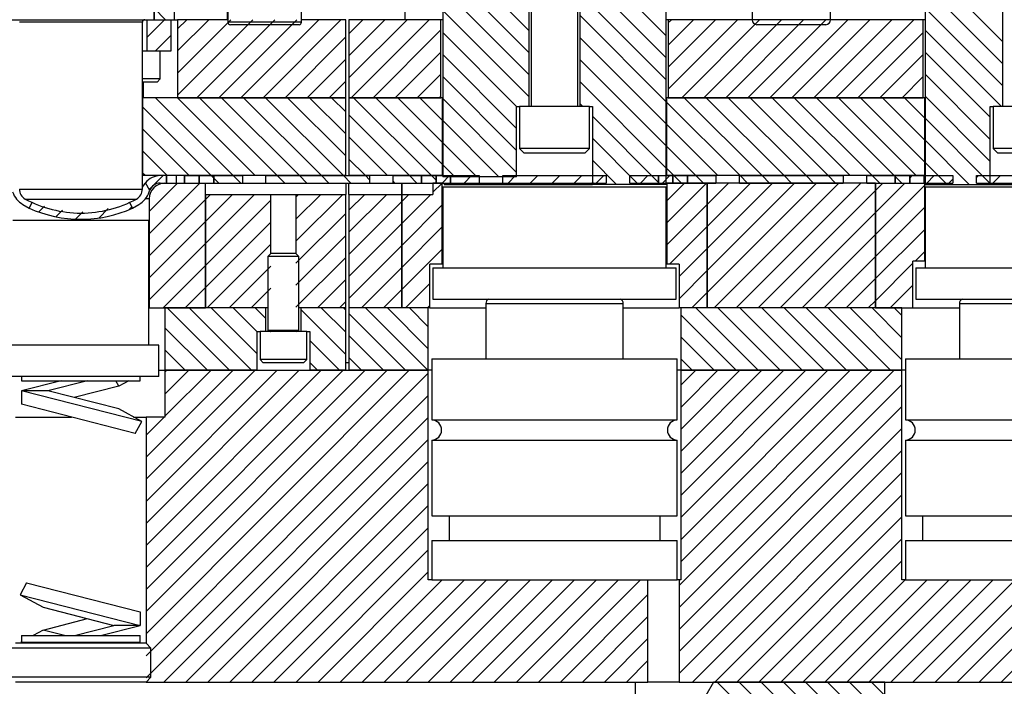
# Model space of a CAD drawing. Header units: inches. Extents: x 220 to 877, y 4 to 174.
# Tile 7 of 256: x 239.61 to 247.51, y 12.88 to 18.22. Entities that reach past the tile are written whole.
import ezdxf

# ---------------------------------------------------------------- set-up
doc = ezdxf.new("R2010")
doc.units = ezdxf.units.IN
doc.header["$LTSCALE"] = 0.5
doc.header["$MEASUREMENT"] = 0
doc.layers.add('SID-M-F', color=202, linetype='Continuous')
doc.layers.add('SID-M-S', color=105, linetype='Continuous')

msp = doc.modelspace()

# ---------------------------------------------------------------- hatches: boundary and pattern name
at = {"layer": 'SID-M-F'}
h = msp.add_hatch(dxfattribs=at)
h.set_pattern_fill('ANSI31', color=256, style=0)
h.set_pattern_definition([(45, (298.93507, 26.7138), (-0.08838835, 0.08838835), [])])
h.paths.add_polyline_path([(240.86715, 16.97482), (240.78715, 16.97482), (240.78715, 16.91482), (240.86715, 16.91482)], flags=0)

# ---------------------------------------------------------------- linework, layer by layer
at = {"layer": 'SID-M-F', "linetype": 'Continuous'}
for p, q in [((243.69657, 18.13591), (243.00257, 18.82991)), ((244.79657, 18.09657), (244.10257, 18.79057)), ((243.69657, 17.95914), (243.00257, 18.65314)), ((244.79657, 17.9198), (244.10257, 18.6138)), ((247.49657, 18.04822), (246.94557, 18.59922)), ((243.69657, 17.78236), (243.00257, 18.47636)), ((244.79657, 17.74302), (244.10257, 18.43702)), ((247.49657, 17.87145), (246.90319, 18.46482)), ((240.77923, 18.22482), (240.68707, 18.31699)), ((243.69657, 17.60558), (243.00257, 18.29958)), ((244.79657, 17.56624), (244.10257, 18.26024)), ((247.49657, 17.69467), (246.87257, 18.31867)), ((240.62957, 18.08254), (240.77185, 18.22482)), ((240.87457, 18.15076), (240.94862, 18.22482)), ((240.87457, 17.97399), (241.1254, 18.22482)), ((240.87457, 17.79721), (241.30218, 18.22482)), ((240.87457, 17.62043), (241.47895, 18.22482)), ((241.03073, 17.59982), (241.65573, 18.22482)), ((241.20751, 17.59982), (241.83251, 18.22482)), ((241.38428, 17.59982), (242.00928, 18.22482)), ((241.56106, 17.59982), (242.18606, 18.22482)), ((242.24957, 18.11155), (242.36284, 18.22482)), ((242.24957, 17.93477), (242.53962, 18.22482)), ((242.24957, 17.758), (242.71639, 18.22482)), ((242.26817, 17.59982), (242.89317, 18.22482)), ((244.81157, 18.19868), (244.83771, 18.22482)), ((244.81157, 18.0219), (245.01449, 18.22482)), ((244.81157, 17.84512), (245.19127, 18.22482)), ((244.81157, 17.66835), (245.36804, 18.22482)), ((244.91982, 17.59982), (245.54482, 18.22482)), ((245.0966, 17.59982), (245.7216, 18.22482)), ((245.27337, 17.59982), (245.89837, 18.22482)), ((245.45015, 17.59982), (246.07515, 18.22482)), ((245.62693, 17.59982), (246.25193, 18.22482)), ((245.8037, 17.59982), (246.4287, 18.22482)), ((245.98048, 17.59982), (246.60548, 18.22482)), ((246.15726, 17.59982), (246.78226, 18.22482)), ((240.69862, 17.97482), (240.82457, 18.10076)), ((242.44495, 17.59982), (242.98757, 18.14244)), ((243.59555, 17.52982), (243.00257, 18.12281)), ((246.33403, 17.59982), (246.85757, 18.12336)), ((247.48464, 17.52982), (246.87257, 18.14189)), ((241.73784, 17.59982), (242.22457, 18.08655)), ((244.79657, 17.38947), (244.10257, 18.08347)), ((242.62172, 17.59982), (242.98757, 17.96567)), ((243.59507, 17.35353), (243.00257, 17.94603)), ((246.51081, 17.59982), (246.85757, 17.94658)), ((247.39507, 17.44262), (246.87257, 17.96512)), ((241.91462, 17.59982), (242.22457, 17.90977)), ((244.79657, 17.21269), (244.10257, 17.90669)), ((242.7985, 17.59982), (242.98757, 17.78889)), ((247.39507, 17.26584), (246.87257, 17.78834)), ((242.09139, 17.59982), (242.22457, 17.733)), ((243.59507, 17.17675), (243.00257, 17.76925)), ((244.79657, 17.03591), (244.10257, 17.72991)), ((246.68759, 17.59982), (246.85757, 17.7698)), ((241.32212, 16.97482), (240.69712, 17.59982)), ((241.4989, 16.97482), (240.8739, 17.59982)), ((241.67568, 16.97482), (241.05068, 17.59982)), ((241.85245, 16.97482), (241.22745, 17.59982)), ((242.02923, 16.97482), (241.40423, 17.59982)), ((242.20601, 16.97482), (241.58101, 17.59982)), ((242.22457, 17.13304), (241.75778, 17.59982)), ((242.22457, 17.30982), (241.93456, 17.59982)), ((242.22457, 17.48659), (242.11134, 17.59982)), ((242.91311, 16.97482), (242.28811, 17.59982)), ((243.00057, 17.06415), (242.46489, 17.59982)), ((243.00057, 17.24092), (242.64167, 17.59982)), ((243.00057, 17.4177), (242.81844, 17.59982)), ((242.97528, 17.59982), (242.98757, 17.61211)), ((243.00057, 17.59448), (242.99522, 17.59982)), ((243.59507, 16.99998), (243.00257, 17.59248)), ((244.12588, 17.52982), (244.10257, 17.55314)), ((245.38799, 16.97482), (244.79857, 17.56424)), ((245.56477, 16.97482), (244.93977, 17.59982)), ((245.74154, 16.97482), (245.11654, 17.59982)), ((245.91832, 16.97482), (245.29332, 17.59982)), ((246.0951, 16.97482), (245.4701, 17.59982)), ((246.27187, 16.97482), (245.64687, 17.59982)), ((246.44865, 16.97482), (245.82365, 17.59982)), ((246.62543, 16.97482), (246.00043, 17.59982)), ((246.8022, 16.97482), (246.1772, 17.59982)), ((246.87057, 17.08323), (246.35398, 17.59982)), ((246.87057, 17.26001), (246.53076, 17.59982)), ((246.87057, 17.43679), (246.70753, 17.59982)), ((247.39507, 17.08906), (246.87257, 17.61156)), ((241.14535, 16.97482), (240.59407, 17.5261)), ((242.73634, 16.97482), (242.24957, 17.46159)), ((243.45344, 16.96482), (243.00257, 17.4157)), ((244.75088, 16.90482), (244.20407, 17.45164)), ((245.21121, 16.97482), (244.79857, 17.38747)), ((247.39507, 16.91229), (246.87257, 17.43479)), ((240.96857, 16.97482), (240.59407, 17.34933)), ((242.55956, 16.97482), (242.24957, 17.28482)), ((243.27667, 16.96482), (243.00257, 17.23892)), ((244.57411, 16.90482), (244.20407, 17.27486)), ((247.22576, 16.90482), (246.87257, 17.25801)), ((240.79179, 16.97482), (240.59407, 17.17255)), ((245.03444, 16.97482), (244.79857, 17.21069)), ((242.38278, 16.97482), (242.24957, 17.10804)), ((244.39733, 16.90482), (244.20407, 17.09808)), ((247.04898, 16.90482), (246.87257, 17.08123)), ((240.61502, 16.97482), (240.59407, 16.99577)), ((243.09989, 16.96482), (243.00257, 17.06215)), ((244.85766, 16.97482), (244.79857, 17.03391)), ((240.64757, 16.68633), (240.87606, 16.91482)), ((240.64757, 16.50955), (241.05284, 16.91482)), ((240.64846, 16.864), (240.75917, 16.97471)), ((240.93301, 16.97177), (240.93606, 16.97482)), ((241.16573, 16.95444), (241.14535, 16.97482)), ((241.20535, 16.91482), (241.16612, 16.95404)), ((241.38212, 16.91482), (241.32212, 16.97482)), ((241.73568, 16.91482), (241.67568, 16.97482)), ((241.91245, 16.91482), (241.85245, 16.97482)), ((242.08923, 16.91482), (242.02923, 16.97482)), ((242.26601, 16.91482), (242.20601, 16.97482)), ((242.41507, 16.94254), (242.38278, 16.97482)), ((242.61956, 16.91482), (242.60407, 16.93032)), ((242.79634, 16.91482), (242.73634, 16.97482)), ((242.94957, 16.93837), (242.91311, 16.97482)), ((242.92457, 16.84201), (242.99738, 16.91482)), ((242.99738, 16.91482), (243.05738, 16.97482)), ((243.17416, 16.91482), (243.23416, 16.97482)), ((243.52771, 16.91482), (243.58771, 16.97482)), ((243.70449, 16.91482), (243.76449, 16.97482)), ((243.88127, 16.91482), (243.94127, 16.97482)), ((244.05804, 16.91482), (244.11804, 16.97482)), ((244.22055, 16.90482), (244.20407, 16.92131)), ((244.23482, 16.91482), (244.29482, 16.97482)), ((244.58837, 16.91482), (244.64837, 16.97482)), ((244.76515, 16.91482), (244.82515, 16.97482)), ((244.79957, 16.77246), (244.94193, 16.91482)), ((244.79957, 16.59569), (245.1187, 16.91482)), ((244.91766, 16.91482), (244.85766, 16.97482)), ((245.09444, 16.91482), (245.03444, 16.97482)), ((245.12457, 16.74391), (245.29548, 16.91482)), ((245.12457, 16.56713), (245.47226, 16.91482)), ((245.12457, 16.39036), (245.64903, 16.91482)), ((245.12457, 16.21358), (245.82581, 16.91482)), ((245.12457, 16.0368), (246.00259, 16.91482)), ((245.17936, 15.91482), (246.17936, 16.91482)), ((245.35614, 15.91482), (246.35614, 16.91482)), ((245.44799, 16.91482), (245.38799, 16.97482)), ((245.62477, 16.91482), (245.56477, 16.97482)), ((245.80154, 16.91482), (245.74154, 16.97482)), ((245.97832, 16.91482), (245.91832, 16.97482)), ((246.1551, 16.91482), (246.0951, 16.97482)), ((246.50865, 16.91482), (246.44865, 16.97482)), ((246.47457, 16.85647), (246.53292, 16.91482)), ((246.47457, 16.6797), (246.70969, 16.91482)), ((246.63301, 16.96724), (246.62543, 16.97482)), ((246.68543, 16.91482), (246.6334, 16.96684)), ((246.74957, 16.9547), (246.76969, 16.97482)), ((246.88647, 16.91482), (246.94647, 16.97482)), ((247.06325, 16.91482), (247.09507, 16.94664)), ((247.28407, 16.95887), (247.30002, 16.97482)), ((247.4168, 16.91482), (247.4768, 16.97482)), ((245.53292, 15.91482), (246.47457, 16.85647)), ((246.47457, 16.50292), (246.86957, 16.89792)), ((240.64757, 16.33277), (241.09957, 16.78477)), ((241.09957, 16.78477), (241.13962, 16.82482)), ((241.09957, 16.608), (241.31639, 16.82482)), ((241.09957, 16.43122), (241.49317, 16.82482)), ((241.09957, 16.25444), (241.62407, 16.77894)), ((241.82507, 16.80317), (241.84672, 16.82482)), ((241.82507, 16.62639), (242.0235, 16.82482)), ((241.82507, 16.44961), (242.20028, 16.82482)), ((242.24957, 16.69734), (242.37705, 16.82482)), ((242.24957, 16.52056), (242.55383, 16.82482)), ((242.24957, 16.34378), (242.67457, 16.76878)), ((242.67457, 16.76878), (242.73061, 16.82482)), ((242.67457, 16.59201), (242.90738, 16.82482)), ((239.76126, 16.6839), (239.80849, 16.73113)), ((239.89931, 16.64517), (239.95092, 16.69678)), ((240.05664, 16.62573), (240.116, 16.68509)), ((240.24271, 16.63503), (240.31817, 16.71048)), ((240.48797, 16.70351), (240.50937, 16.72491)), ((241.82507, 16.27284), (242.22457, 16.67234)), ((242.67457, 16.41523), (242.99957, 16.74023)), ((244.79957, 16.41891), (245.12457, 16.74391)), ((245.70969, 15.91482), (246.47457, 16.6797)), ((246.47457, 16.32614), (246.86957, 16.72114)), ((240.64757, 16.156), (241.09957, 16.608)), ((241.09957, 16.07767), (241.62407, 16.60217)), ((242.24957, 16.16701), (242.67457, 16.59201)), ((242.67457, 16.23845), (242.99957, 16.56345)), ((244.82226, 16.26482), (245.12457, 16.56713)), ((246.47457, 16.14937), (246.86957, 16.54437)), ((240.64757, 15.97922), (241.09957, 16.43122)), ((241.82507, 16.09606), (242.22457, 16.49556)), ((245.88647, 15.91482), (246.47457, 16.50292)), ((241.1135, 15.91482), (241.62407, 16.42539)), ((242.24957, 15.99023), (242.67457, 16.41523)), ((242.67457, 16.06168), (242.99957, 16.38668)), ((244.89957, 16.16536), (245.12457, 16.39036)), ((246.7918, 16.28982), (246.86957, 16.36759)), ((241.82507, 15.91928), (242.22457, 16.31878)), ((246.06325, 15.91482), (246.47457, 16.32614)), ((240.75995, 15.91482), (241.09957, 16.25444)), ((241.29028, 15.91482), (241.62407, 16.24861)), ((242.35094, 15.91482), (242.67457, 16.23845)), ((244.89957, 15.98858), (245.12457, 16.21358)), ((246.47457, 15.97259), (246.77457, 16.27259)), ((241.99738, 15.91482), (242.22457, 16.14201)), ((246.24002, 15.91482), (246.47457, 16.14937)), ((240.93672, 15.91482), (241.09957, 16.07767)), ((241.46705, 15.91482), (241.62407, 16.07184)), ((242.52771, 15.91482), (242.67457, 16.06168)), ((242.70449, 15.91482), (242.89957, 16.1099)), ((245.00259, 15.91482), (245.12457, 16.0368)), ((246.59358, 15.91482), (246.77457, 16.09581)), ((242.17416, 15.91482), (242.22457, 15.96523)), ((246.4168, 15.91482), (246.47457, 15.97259)), ((241.29113, 15.41482), (240.79113, 15.91482)), ((241.46791, 15.41482), (240.96791, 15.91482)), ((241.51357, 15.54594), (241.14469, 15.91482)), ((241.51357, 15.72272), (241.32146, 15.91482)), ((241.58407, 15.829), (241.49824, 15.91482)), ((242.22457, 15.54205), (241.86507, 15.90155)), ((242.22457, 15.71883), (242.02857, 15.91482)), ((242.22457, 15.8956), (242.20535, 15.91482)), ((242.88212, 15.41482), (242.38212, 15.91482)), ((242.88707, 15.58666), (242.5589, 15.91482)), ((242.88707, 15.76343), (242.73568, 15.91482)), ((242.88127, 15.91482), (242.89957, 15.93312)), ((245.53378, 15.41482), (245.03378, 15.91482)), ((245.71055, 15.41482), (245.21055, 15.91482)), ((245.88733, 15.41482), (245.38733, 15.91482)), ((246.06411, 15.41482), (245.56411, 15.91482)), ((246.24088, 15.41482), (245.74088, 15.91482)), ((246.41766, 15.41482), (245.91766, 15.91482)), ((246.59444, 15.41482), (246.09444, 15.91482)), ((246.68707, 15.49897), (246.27121, 15.91482)), ((246.68707, 15.67574), (246.44799, 15.91482)), ((246.68707, 15.85252), (246.62477, 15.91482)), ((246.77035, 15.91482), (246.77457, 15.91904)), ((242.70535, 15.41482), (242.24957, 15.8706)), ((245.357, 15.41482), (244.91207, 15.85975)), ((241.11436, 15.41482), (240.77457, 15.75461)), ((242.17502, 15.41482), (241.93557, 15.65427)), ((242.52857, 15.41482), (242.24957, 15.69383)), ((245.18022, 15.41482), (244.91207, 15.68298)), ((240.93758, 15.41482), (240.77457, 15.57784)), ((242.35179, 15.41482), (242.24957, 15.51705)), ((245.00344, 15.41482), (244.91207, 15.5062)), ((240.62302, 14.71723), (241.32061, 15.41482)), ((240.62302, 14.54046), (241.49738, 15.41482)), ((240.62302, 14.36368), (241.67416, 15.41482)), ((240.62302, 14.1869), (241.85094, 15.41482)), ((240.62302, 14.01013), (242.02771, 15.41482)), ((240.62302, 13.83335), (242.20449, 15.41482)), ((240.62302, 13.65657), (242.38127, 15.41482)), ((240.62302, 13.4798), (242.55804, 15.41482)), ((240.62302, 13.30302), (242.73482, 15.41482)), ((240.77457, 15.39911), (240.79028, 15.41482)), ((240.77457, 15.22234), (240.96705, 15.41482)), ((240.77457, 15.04556), (241.14383, 15.41482)), ((241.99824, 15.41482), (241.93557, 15.4775)), ((244.89957, 13.69048), (246.62391, 15.41482)), ((244.91207, 15.29397), (245.03292, 15.41482)), ((244.91207, 15.1172), (245.20969, 15.41482)), ((244.91207, 14.94042), (245.38647, 15.41482)), ((244.91207, 14.76364), (245.56325, 15.41482)), ((244.91207, 14.58687), (245.74002, 15.41482)), ((244.91207, 14.41009), (245.9168, 15.41482)), ((244.91207, 14.23331), (246.09358, 15.41482)), ((244.91207, 14.05654), (246.27035, 15.41482)), ((244.91207, 13.87976), (246.44713, 15.41482)), ((240.62302, 13.12624), (242.88707, 15.39029)), ((244.89957, 13.51371), (246.68707, 15.30121)), ((240.62302, 12.94947), (242.88707, 15.21352)), ((244.89957, 13.33693), (246.68707, 15.12443)), ((240.62302, 14.89401), (240.76883, 15.03982)), ((240.76515, 12.91482), (242.88707, 15.03674)), ((244.89957, 13.16015), (246.68707, 14.94765)), ((240.94193, 12.91482), (242.88707, 14.85996)), ((244.89957, 12.98338), (246.68707, 14.77088)), ((241.1187, 12.91482), (242.88707, 14.68319)), ((245.00779, 12.91482), (246.68707, 14.5941)), ((241.29548, 12.91482), (242.88707, 14.50641)), ((245.18457, 12.91482), (246.68707, 14.41732)), ((241.47226, 12.91482), (242.88707, 14.32963)), ((245.36134, 12.91482), (246.68707, 14.24055)), ((241.64903, 12.91482), (242.88707, 14.15286)), ((245.53812, 12.91482), (246.68707, 14.06377)), ((241.82581, 12.91482), (242.88707, 13.97608)), ((245.7149, 12.91482), (246.68707, 13.88699)), ((242.00259, 12.91482), (242.88707, 13.7993)), ((242.17936, 12.91482), (242.99936, 13.73482)), ((242.35614, 12.91482), (243.17614, 13.73482)), ((242.53292, 12.91482), (243.35292, 13.73482)), ((242.70969, 12.91482), (243.52969, 13.73482)), ((242.88647, 12.91482), (243.70647, 13.73482)), ((243.06325, 12.91482), (243.88325, 13.73482)), ((243.24002, 12.91482), (244.06002, 13.73482)), ((243.4168, 12.91482), (244.2368, 13.73482)), ((243.59358, 12.91482), (244.41358, 13.73482)), ((243.77035, 12.91482), (244.59035, 13.73482)), ((245.89167, 12.91482), (246.71167, 13.73482)), ((246.06845, 12.91482), (246.88845, 13.73482)), ((246.24523, 12.91482), (247.06523, 13.73482)), ((246.422, 12.91482), (247.242, 13.73482)), ((246.59878, 12.91482), (247.41878, 13.73482)), ((246.77556, 12.91482), (247.59556, 13.73482)), ((246.95233, 12.91482), (247.77233, 13.73482)), ((247.12911, 12.91482), (247.94911, 13.73482)), ((247.30589, 12.91482), (248.12589, 13.73482)), ((247.48266, 12.91482), (248.30266, 13.73482)), ((243.94713, 12.91482), (244.64957, 13.61726)), ((244.12391, 12.91482), (244.64957, 13.44048)), ((244.30068, 12.91482), (244.64957, 13.26371)), ((244.47746, 12.91482), (244.64957, 13.08693)), ((246.54957, 11.5706), (245.20535, 12.91482)), ((246.54957, 11.74738), (245.38212, 12.91482)), ((246.54957, 11.92416), (245.5589, 12.91482)), ((246.54957, 12.10093), (245.73568, 12.91482)), ((246.54957, 12.27771), (245.91245, 12.91482)), ((246.54957, 12.45449), (246.08923, 12.91482)), ((246.54957, 12.63126), (246.26601, 12.91482)), ((246.54957, 12.80804), (246.44278, 12.91482))]:
    msp.add_line(p, q, dxfattribs=at)
at = {"layer": 'SID-M-S'}
for p, q in [((240.68707, 18.22482), (240.68707, 19.47482)), ((240.68707, 19.47482), (240.68707, 18.22482)), ((240.84957, 18.22482), (240.84957, 19.47482)), ((243.00257, 19.47482), (243.00257, 16.96482)), ((243.69657, 17.52982), (243.69657, 19.47482)), ((244.10257, 19.47482), (244.10257, 17.52982)), ((244.79657, 16.90482), (244.79657, 19.47482)), ((247.49657, 17.52982), (247.49657, 19.47482)), ((243.71207, 18.78022), (243.71207, 17.52982)), ((244.08707, 17.52982), (244.08707, 18.78022)), ((241.27929, 18.67222), (241.27929, 18.20451)), ((241.86984, 18.20451), (241.86984, 18.67222)), ((245.48461, 18.59348), (245.48461, 18.22419)), ((246.11453, 18.22419), (246.11453, 18.59348)), ((241.27457, 18.47482), (241.27457, 18.22482)), ((242.69957, 18.47482), (242.69957, 18.22482)), ((246.87257, 18.46482), (246.87257, 16.90482)), ((239.51207, 18.22482), (240.68707, 18.22482)), ((240.59307, 18.20482), (239.60607, 18.20482)), ((240.59307, 16.8667), (240.59307, 18.20482)), ((240.62957, 18.22482), (240.62957, 17.97482)), ((240.68707, 18.22482), (240.82457, 18.22482)), ((240.68707, 18.22482), (240.84957, 18.22482)), ((240.82457, 17.97482), (240.82457, 18.22482)), ((240.84957, 18.22482), (240.87457, 18.22482)), ((240.87457, 18.22482), (240.87457, 17.59982)), ((241.27929, 18.22482), (240.87457, 18.22482)), ((241.86984, 18.20451), (241.27929, 18.20451)), ((241.85016, 18.18482), (241.29898, 18.18482)), ((242.22457, 18.22482), (241.86984, 18.22482)), ((242.22457, 17.59982), (242.22457, 18.22482)), ((242.98757, 18.22482), (242.24957, 18.22482)), ((242.24957, 18.22482), (242.24957, 17.59982)), ((242.98757, 17.59982), (242.98757, 18.22482)), ((243.00257, 18.22482), (242.98757, 18.22482)), ((244.81157, 18.22482), (244.79657, 18.22482)), ((244.81157, 18.22482), (244.81157, 17.59982)), ((245.48461, 18.22482), (244.81157, 18.22482)), ((246.11453, 18.22419), (245.48461, 18.22419)), ((246.07516, 18.18482), (245.52398, 18.18482)), ((246.85757, 18.22482), (246.11453, 18.22482)), ((246.85757, 17.59982), (246.85757, 18.22482)), ((246.87257, 18.22482), (246.85757, 18.22482)), ((240.59307, 17.97482), (240.62957, 17.97482)), ((240.62957, 17.97482), (240.82457, 17.97482)), ((240.73707, 17.74982), (240.73707, 17.97482)), ((240.73707, 17.74982), (240.59307, 17.74982)), ((240.71207, 17.72482), (240.59307, 17.72482)), ((240.59957, 17.72482), (240.59957, 17.59982)), ((240.71207, 17.72482), (240.73707, 17.74982)), ((240.59307, 17.59982), (240.59407, 17.59982)), ((240.59407, 17.59982), (240.59407, 16.97482)), ((242.22457, 17.59982), (240.59407, 17.59982)), ((240.87457, 17.59982), (242.22457, 17.59982)), ((242.22457, 16.97482), (242.22457, 17.59982)), ((242.24957, 17.59982), (242.24957, 16.97482)), ((243.00057, 17.59982), (242.24957, 17.59982)), ((242.24957, 17.59982), (242.98757, 17.59982)), ((243.00057, 16.97482), (243.00057, 17.59982)), ((243.00257, 17.59982), (243.00057, 17.59982)), ((244.79857, 17.59982), (244.79657, 17.59982)), ((244.79857, 17.59982), (244.79857, 16.97482)), ((246.87057, 17.59982), (244.79857, 17.59982)), ((244.81157, 17.59982), (246.85757, 17.59982)), ((246.87057, 16.97482), (246.87057, 17.59982)), ((246.87257, 17.59982), (246.87057, 17.59982)), ((243.59507, 16.96482), (243.59507, 17.52982)), ((243.59507, 17.52982), (243.61832, 17.52982)), ((243.61832, 17.52982), (243.61832, 17.19232)), ((244.18082, 17.52982), (243.61832, 17.52982)), ((244.18082, 17.19232), (244.18082, 17.52982)), ((244.18082, 17.52982), (244.20407, 17.52982)), ((244.20407, 17.52982), (244.20407, 16.90482)), ((247.39507, 16.90482), (247.39507, 17.52982)), ((247.39507, 17.52982), (247.41832, 17.52982)), ((247.41832, 17.52982), (247.41832, 17.19232)), ((247.98082, 17.52982), (247.41832, 17.52982)), ((243.61832, 17.19232), (243.65582, 17.15482)), ((244.18082, 17.19232), (243.61832, 17.19232)), ((244.14332, 17.15482), (243.65582, 17.15482)), ((244.14332, 17.15482), (244.18082, 17.19232)), ((247.41832, 17.19232), (247.45582, 17.15482)), ((247.98082, 17.19232), (247.41832, 17.19232)), ((247.94332, 17.15482), (247.45582, 17.15482)), ((240.59307, 16.97482), (240.59407, 16.97482)), ((240.73695, 16.97471), (240.59307, 16.97471)), ((242.22457, 16.97482), (240.59407, 16.97482)), ((240.65277, 16.85653), (240.61822, 16.91637)), ((240.78707, 16.97471), (240.73695, 16.97471)), ((240.73695, 16.91471), (240.78707, 16.91471)), ((240.77257, 16.91482), (241.09957, 16.91482)), ((240.78707, 16.91471), (240.78707, 16.97471)), ((240.78715, 16.97482), (240.78715, 16.91482)), ((240.86715, 16.97482), (240.78715, 16.97482)), ((240.78715, 16.91482), (240.86715, 16.91482)), ((240.86715, 16.91482), (240.86715, 16.97482)), ((240.92963, 16.97482), (240.92963, 16.91482)), ((240.93301, 16.91482), (240.93301, 16.97482)), ((240.93301, 16.97482), (241.04957, 16.97482)), ((240.93301, 16.91482), (241.04957, 16.91482)), ((241.04957, 16.97482), (241.04957, 16.91482)), ((241.04957, 16.97482), (241.16573, 16.97482)), ((241.04957, 16.91482), (241.04957, 16.97482)), ((241.04957, 16.91482), (241.16573, 16.91482)), ((241.09957, 15.91482), (241.09957, 16.91482)), ((241.16573, 16.97482), (241.16573, 16.91482)), ((241.16612, 16.91482), (241.16573, 16.91482)), ((241.16612, 16.97482), (241.39507, 16.97482)), ((241.16612, 16.91482), (241.16612, 16.97482)), ((241.16612, 16.91482), (241.39507, 16.91482)), ((241.39507, 16.97482), (241.39507, 16.91482)), ((241.39507, 16.91482), (241.58407, 16.91482)), ((241.58407, 16.91482), (241.58407, 16.97482)), ((241.58407, 16.97482), (242.41507, 16.97482)), ((241.58407, 16.91482), (242.41507, 16.91482)), ((242.22457, 16.91482), (242.22457, 16.82482)), ((243.00057, 16.97482), (242.24957, 16.97482)), ((242.24957, 16.82482), (242.24957, 16.91482)), ((242.41507, 16.97482), (242.41507, 16.91482)), ((242.41507, 16.91482), (242.60407, 16.91482)), ((242.60407, 16.91482), (242.60407, 16.97482)), ((242.60407, 16.97482), (242.83301, 16.97482)), ((242.60407, 16.91482), (242.83301, 16.91482)), ((242.67457, 16.82482), (242.67457, 16.91482)), ((242.67457, 16.91482), (242.67457, 16.82482)), ((242.83301, 16.97482), (242.83301, 16.91482)), ((242.8334, 16.91482), (242.83301, 16.91482)), ((242.8334, 16.91482), (242.8334, 16.97482)), ((242.8334, 16.97482), (242.94957, 16.97482)), ((242.8334, 16.91482), (242.94957, 16.91482)), ((242.92457, 16.91482), (242.92457, 16.82482)), ((242.99957, 16.91482), (242.92457, 16.91482)), ((242.94957, 16.97482), (242.94957, 16.91482)), ((242.94957, 16.97482), (243.06573, 16.97482)), ((242.94957, 16.91482), (242.94957, 16.97482)), ((242.94957, 16.91482), (243.06573, 16.91482)), ((242.99957, 16.26482), (242.99957, 16.91482)), ((243.59507, 16.96482), (243.00257, 16.96482)), ((243.0152, 16.91482), (243.0152, 16.90482)), ((243.06573, 16.97482), (243.06573, 16.91482)), ((243.06612, 16.91482), (243.06573, 16.91482)), ((243.06612, 16.91482), (243.06612, 16.97482)), ((243.06612, 16.97482), (243.29507, 16.97482)), ((243.06612, 16.91482), (243.29507, 16.91482)), ((243.29507, 16.97482), (243.29507, 16.91482)), ((243.29507, 16.91482), (243.48407, 16.91482)), ((243.48407, 16.91482), (243.48407, 16.97482)), ((243.48407, 16.97482), (244.31507, 16.97482)), ((243.48407, 16.91482), (244.31507, 16.91482)), ((243.63458, 16.91482), (243.63458, 16.90482)), ((243.90216, 16.90482), (243.90216, 16.91482)), ((244.16197, 16.91482), (244.16197, 16.90482)), ((244.31507, 16.97482), (244.31507, 16.91482)), ((244.50407, 16.91482), (244.50407, 16.97482)), ((244.50407, 16.97482), (244.73301, 16.97482)), ((244.50407, 16.91482), (244.73301, 16.91482)), ((244.73301, 16.97482), (244.73301, 16.91482)), ((244.7334, 16.91482), (244.7334, 16.97482)), ((244.7334, 16.97482), (244.84957, 16.97482)), ((244.7334, 16.91482), (244.84957, 16.91482)), ((246.87057, 16.97482), (244.79857, 16.97482)), ((244.79957, 16.91482), (244.79957, 16.26482)), ((245.12457, 16.91482), (244.79957, 16.91482)), ((244.84957, 16.97482), (244.84957, 16.91482)), ((244.84957, 16.97482), (244.96573, 16.97482)), ((244.84957, 16.91482), (244.84957, 16.97482)), ((244.84957, 16.91482), (244.96573, 16.91482)), ((244.96573, 16.97482), (244.96573, 16.91482)), ((244.96612, 16.97482), (245.19507, 16.97482)), ((244.96612, 16.91482), (244.96612, 16.97482)), ((244.96612, 16.91482), (245.19507, 16.91482)), ((245.12457, 15.91482), (245.12457, 16.91482)), ((245.12457, 16.91482), (245.12457, 15.91482)), ((246.47457, 16.91482), (245.12457, 16.91482)), ((245.19507, 16.97482), (245.19507, 16.91482)), ((245.38407, 16.91482), (245.38407, 16.97482)), ((245.38407, 16.97482), (246.21507, 16.97482)), ((245.38407, 16.91482), (246.21507, 16.91482)), ((246.21507, 16.97482), (246.21507, 16.91482)), ((246.40407, 16.91482), (246.40407, 16.97482)), ((246.40407, 16.97482), (246.63301, 16.97482)), ((246.40407, 16.91482), (246.63301, 16.91482)), ((246.47457, 16.91482), (246.86957, 16.91482)), ((246.47457, 16.91482), (246.47457, 15.91482)), ((246.47457, 15.91482), (246.47457, 16.91482)), ((246.63301, 16.97482), (246.63301, 16.91482)), ((246.6334, 16.91482), (246.6334, 16.97482)), ((246.6334, 16.97482), (246.74957, 16.97482)), ((246.6334, 16.91482), (246.74957, 16.91482)), ((246.74957, 16.97482), (246.74957, 16.91482)), ((246.74957, 16.97482), (246.86573, 16.97482)), ((246.74957, 16.91482), (246.74957, 16.97482)), ((246.74957, 16.91482), (246.86573, 16.91482)), ((246.86573, 16.97482), (246.86573, 16.91482)), ((246.86612, 16.91482), (246.86612, 16.97482)), ((246.86612, 16.97482), (247.09507, 16.97482)), ((246.86612, 16.91482), (247.09507, 16.91482)), ((246.86957, 16.28982), (246.86957, 16.91482)), ((247.09507, 16.97482), (247.09507, 16.91482)), ((247.28407, 16.91482), (247.28407, 16.97482)), ((247.28407, 16.97482), (248.11507, 16.97482)), ((247.28407, 16.91482), (248.11507, 16.91482)), ((239.60607, 16.8667), (240.59307, 16.8667)), ((240.64726, 16.84406), (240.65148, 16.85408)), ((240.65148, 16.85408), (240.65277, 16.85653)), ((243.00457, 16.88482), (243.00457, 16.23482)), ((243.00457, 16.88482), (244.79457, 16.88482)), ((243.0152, 16.90482), (243.63458, 16.90482)), ((243.63458, 16.90482), (243.90216, 16.90482)), ((243.90216, 16.90482), (244.16197, 16.90482)), ((244.16197, 16.90482), (244.20407, 16.90482)), ((244.79657, 16.90482), (244.20407, 16.90482)), ((244.79457, 16.23482), (244.79457, 16.88482)), ((246.87257, 16.90482), (247.39507, 16.90482)), ((246.87457, 16.88482), (246.87457, 16.23482)), ((246.87457, 16.88482), (248.52457, 16.88482)), ((247.39507, 16.90482), (248.00407, 16.90482)), ((239.65334, 16.78749), (240.54579, 16.78749)), ((239.6841, 16.7151), (239.70972, 16.75947)), ((240.48941, 16.75947), (240.51503, 16.7151)), ((240.64757, 16.78982), (240.61778, 16.78982)), ((240.64757, 16.78982), (240.64757, 15.91482)), ((241.09957, 16.82482), (241.09957, 15.91482)), ((241.09957, 16.82482), (241.62407, 16.82482)), ((241.62407, 16.34982), (241.62407, 16.82482)), ((241.62407, 16.82482), (241.82507, 16.82482)), ((241.82507, 16.82482), (241.82507, 16.34982)), ((241.82507, 16.82482), (242.22457, 16.82482)), ((242.22457, 15.91482), (242.22457, 16.82482)), ((242.24957, 16.82482), (242.24957, 15.91482)), ((242.24957, 16.82482), (242.67457, 16.82482)), ((242.67457, 16.82482), (242.67457, 15.91482)), ((242.67457, 16.82482), (242.92457, 16.82482)), ((242.67457, 15.91482), (242.67457, 16.82482)), ((239.63362, 16.74425), (239.6841, 16.7151)), ((240.51503, 16.7151), (240.56552, 16.74425)), ((240.64457, 16.61482), (239.55457, 16.61482)), ((240.64457, 15.61482), (240.64457, 16.61482)), ((241.62407, 16.34982), (241.59957, 16.32532)), ((241.59957, 16.32532), (241.59957, 15.73413)), ((241.84957, 16.32532), (241.59957, 16.32532)), ((241.82507, 16.34982), (241.62407, 16.34982)), ((241.84957, 16.32532), (241.82507, 16.34982)), ((241.84957, 15.73413), (241.84957, 16.32532)), ((246.86957, 16.28982), (246.77457, 16.28982)), ((246.77457, 15.91482), (246.77457, 16.28982)), ((246.87457, 16.28982), (246.86957, 16.28982)), ((242.89957, 15.91482), (242.89957, 16.26482)), ((242.99957, 16.26482), (242.89957, 16.26482)), ((242.92457, 16.23482), (242.92457, 15.98482)), ((242.92457, 16.23482), (244.87457, 16.23482)), ((243.00457, 16.26482), (242.99957, 16.26482)), ((244.79957, 16.26482), (244.79457, 16.26482)), ((244.89957, 16.26482), (244.79957, 16.26482)), ((244.87457, 15.98482), (244.87457, 16.23482)), ((244.89957, 16.26482), (244.89957, 15.91482)), ((246.79957, 16.23482), (246.79957, 15.98482)), ((246.79957, 16.23482), (248.59957, 16.23482)), ((242.92457, 15.98482), (244.87457, 15.98482)), ((246.79957, 15.98482), (248.59957, 15.98482)), ((240.64457, 15.91482), (240.64757, 15.91482)), ((240.64757, 15.91482), (241.09957, 15.91482)), ((240.77457, 15.91482), (240.77457, 15.41482)), ((241.58407, 15.91482), (240.77457, 15.91482)), ((241.59957, 15.91482), (241.09957, 15.91482)), ((241.58407, 15.72482), (241.58407, 15.91482)), ((242.22457, 15.91482), (241.84957, 15.91482)), ((241.86507, 15.91482), (241.86507, 15.72482)), ((242.22457, 15.91482), (241.86507, 15.91482)), ((242.22457, 15.41482), (242.22457, 15.91482)), ((242.88707, 15.91482), (242.24957, 15.91482)), ((242.24957, 15.91482), (242.24957, 15.41482)), ((242.67457, 15.91482), (242.24957, 15.91482)), ((242.89957, 15.91482), (242.67457, 15.91482)), ((242.88707, 15.41482), (242.88707, 15.91482)), ((242.89957, 15.91482), (243.34839, 15.91482)), ((243.34839, 15.94892), (243.34839, 15.50648)), ((243.34839, 15.94892), (244.45075, 15.94892)), ((244.45075, 15.50648), (244.45075, 15.94892)), ((244.45075, 15.91482), (244.89957, 15.91482)), ((245.12457, 15.91482), (244.89957, 15.91482)), ((244.91207, 15.91482), (244.91207, 15.41482)), ((246.68707, 15.91482), (244.91207, 15.91482)), ((246.47457, 15.91482), (245.12457, 15.91482)), ((246.47457, 15.91482), (246.77457, 15.91482)), ((246.68707, 15.41482), (246.68707, 15.91482)), ((246.77457, 15.91482), (247.14839, 15.91482)), ((247.14839, 15.94892), (247.14839, 15.50648)), ((247.14839, 15.94892), (248.25075, 15.94892)), ((241.51357, 15.72482), (241.53707, 15.72482)), ((241.51357, 15.41482), (241.51357, 15.72482)), ((241.53707, 15.72482), (241.53707, 15.49982)), ((241.91207, 15.72482), (241.53707, 15.72482)), ((241.59957, 15.73413), (241.61987, 15.72674)), ((241.84957, 15.73413), (241.59957, 15.73413)), ((241.59957, 15.72522), (241.59957, 15.72482)), ((241.84957, 15.72522), (241.59957, 15.72522)), ((241.82926, 15.72674), (241.61987, 15.72674)), ((241.82926, 15.72674), (241.84957, 15.73413)), ((241.84957, 15.72482), (241.84957, 15.72522)), ((241.91207, 15.49982), (241.91207, 15.72482)), ((241.91207, 15.72482), (241.93557, 15.72482)), ((241.93557, 15.72482), (241.93557, 15.41482)), ((240.72457, 15.61482), (239.47457, 15.61482)), ((240.72457, 15.36482), (240.72457, 15.61482)), ((241.53707, 15.49982), (241.56207, 15.47482)), ((241.91207, 15.49982), (241.53707, 15.49982)), ((241.88707, 15.47482), (241.91207, 15.49982)), ((242.91532, 15.50648), (242.91532, 15.01629)), ((242.91532, 15.50648), (244.88382, 15.50648)), ((244.88382, 15.01629), (244.88382, 15.50648)), ((246.71532, 15.50648), (246.71532, 15.01629)), ((246.71532, 15.50648), (248.68382, 15.50648)), ((240.72457, 15.41482), (240.77457, 15.41482)), ((240.72457, 15.41482), (240.77457, 15.41482)), ((241.51357, 15.41482), (240.77457, 15.41482)), ((240.77457, 15.41482), (242.88707, 15.41482)), ((240.77457, 15.41482), (240.77457, 15.03982)), ((241.88707, 15.47482), (241.56207, 15.47482)), ((242.22457, 15.41482), (241.93557, 15.41482)), ((242.24957, 15.47482), (242.22457, 15.47482)), ((242.88707, 15.41482), (242.24957, 15.41482)), ((242.91532, 15.41482), (242.88707, 15.41482)), ((242.88707, 13.73482), (242.88707, 15.41482)), ((242.91532, 15.41482), (242.88707, 15.41482)), ((244.91207, 15.41482), (244.88382, 15.41482)), ((244.91207, 15.41482), (244.88382, 15.41482)), ((246.68707, 15.41482), (244.91207, 15.41482)), ((244.91207, 15.41482), (244.91207, 13.73482)), ((244.91207, 15.41482), (246.68707, 15.41482)), ((246.71532, 15.41482), (246.68707, 15.41482)), ((246.68707, 13.73482), (246.68707, 15.41482)), ((246.71532, 15.41482), (246.68707, 15.41482)), ((240.72457, 15.36482), (239.47457, 15.36482)), ((239.62457, 15.36482), (239.62457, 15.33082)), ((239.62457, 15.33082), (240.57457, 15.33082)), ((239.94171, 15.33082), (239.62457, 15.24982)), ((240.15171, 15.33082), (239.83457, 15.24982)), ((240.40332, 15.28708), (240.37942, 15.33082)), ((240.48336, 15.33082), (240.40332, 15.28708)), ((240.57457, 15.33082), (240.57457, 15.36482)), ((239.62457, 15.24982), (239.62457, 15.14182)), ((240.5876, 15.00386), (239.62457, 15.24982)), ((239.83457, 15.24982), (239.62457, 15.24982)), ((240.40332, 15.10456), (239.83457, 15.24982)), ((240.40332, 15.28708), (240.046, 15.19582)), ((240.53581, 14.90908), (239.62457, 15.14182)), ((240.5876, 15.00386), (240.40332, 15.10456)), ((239.57612, 15.03982), (240.02393, 15.03982)), ((240.52179, 15.03982), (240.62302, 15.03982)), ((240.62302, 15.03982), (240.62302, 13.22732)), ((240.77457, 15.03982), (240.62302, 15.03982)), ((242.91532, 15.01629), (244.88382, 15.01629)), ((246.71532, 15.01629), (248.68382, 15.01629)), ((240.53581, 14.90908), (240.5876, 15.00386)), ((242.91532, 14.85492), (242.91532, 14.24663)), ((242.91532, 14.85492), (244.88382, 14.85492)), ((244.88382, 14.24663), (244.88382, 14.85492)), ((246.71532, 14.85492), (246.71532, 14.24663)), ((246.71532, 14.85492), (248.68382, 14.85492)), ((242.91532, 14.24663), (244.88382, 14.24663)), ((243.05311, 14.24663), (243.05311, 14.04978)), ((244.74602, 14.04978), (244.74602, 14.24663)), ((246.71532, 14.24663), (248.68382, 14.24663)), ((246.85311, 14.24663), (246.85311, 14.04978)), ((242.91532, 14.04978), (242.91532, 13.73482)), ((242.91532, 14.04978), (244.88382, 14.04978)), ((244.88382, 13.73482), (244.88382, 14.04978)), ((246.71532, 14.04978), (246.71532, 13.73482)), ((246.71532, 14.04978), (248.68382, 14.04978)), ((239.66332, 13.71056), (239.61153, 13.61579)), ((239.66332, 13.71056), (240.57457, 13.47782)), ((242.91532, 13.73482), (242.88707, 13.73482)), ((242.91532, 13.73482), (244.88382, 13.73482)), ((244.64957, 12.91482), (244.64957, 13.73482)), ((244.89957, 13.73482), (244.88382, 13.73482)), ((244.89957, 13.73482), (244.89957, 12.91482)), ((244.91207, 13.73482), (244.89957, 13.73482)), ((246.71532, 13.73482), (246.68707, 13.73482)), ((246.71532, 13.73482), (248.68382, 13.73482)), ((239.61153, 13.61579), (240.57457, 13.36982)), ((239.61153, 13.61579), (239.79581, 13.51508)), ((239.79581, 13.51508), (240.36457, 13.36982)), ((240.57457, 13.47782), (240.57457, 13.36982)), ((239.79581, 13.33256), (240.15314, 13.42382)), ((240.04742, 13.28882), (240.36457, 13.36982)), ((240.25742, 13.28882), (240.57457, 13.36982)), ((240.57457, 13.36982), (240.36457, 13.36982)), ((239.62457, 13.28882), (239.62457, 13.23898)), ((239.62457, 13.28882), (240.57457, 13.28882)), ((239.79581, 13.33256), (239.71578, 13.28882)), ((239.96706, 13.28882), (239.79581, 13.33256)), ((240.57457, 13.23482), (240.57457, 13.28882)), ((240.62302, 13.22732), (239.57612, 13.22732)), ((239.62457, 13.23898), (239.61696, 13.23482)), ((239.61696, 13.23482), (239.62457, 13.23482)), ((239.62457, 13.23898), (239.62457, 13.23482)), ((239.62457, 13.23482), (240.57457, 13.23482)), ((240.66207, 13.18827), (240.62302, 13.22732)), ((240.66207, 13.18827), (239.53707, 13.18827)), ((240.66207, 12.95387), (240.66207, 13.18827)), ((240.66207, 12.95387), (239.53707, 12.95387)), ((240.62302, 12.91482), (239.57612, 12.91482)), ((240.62302, 12.91482), (240.66207, 12.95387)), ((240.62302, 12.91482), (244.64957, 12.91482)), ((245.17457, 12.91482), (244.54957, 11.83229)), ((244.54957, 11.83229), (244.54957, 12.91482)), ((244.89957, 12.91482), (244.64957, 12.91482)), ((244.89957, 12.91482), (248.44957, 12.91482)), ((246.54957, 12.91482), (245.17457, 12.91482)), ((246.54957, 6.91482), (246.54957, 12.91482))]:
    msp.add_line(p, q, dxfattribs=at)
for centre, radius, start, end in [((240.61307, 18.20482), 0.02, 90, 180), ((241.29898, 18.20451), 0.01969, 180, 270), ((241.85016, 18.20451), 0.01969, 270, 360), ((245.52398, 18.22419), 0.03937, 180, 270), ((246.07516, 18.22419), 0.03937, 270, 0), ((240.69691, 16.83154), 0.11571, 132.845983, 153.820065), ((240.73695, 16.82471), 0.15, 90, 142.330455), ((240.77257, 16.78982), 0.125, 90, 180), ((240.73695, 16.82471), 0.09, 90, 159.29005), ((239.72836, 16.90522), 0.18679, 199.113255, 239.519758), ((239.69607, 16.8667), 0.09, 180, 241.659798), ((240.50307, 16.8667), 0.09, 298.340202, 0), ((240.46962, 16.90617), 0.18819, 300.63712, 340.729867), ((240.09957, 17.61482), 0.94, 241.659798, 270), ((240.09957, 17.61482), 0.94, 270, 298.340202), ((240.09957, 17.62471), 1, 245.45132, 294.54868), ((243.38776, 15.94892), 0.03937, 114.216783, 180), ((244.41138, 15.94892), 0.03937, 0, 65.783217), ((247.18776, 15.94892), 0.03937, 114.216783, 180), ((241.6196, 15.726), 0.000787, 270, 70), ((241.82953, 15.726), 0.000787, 110, 270), ((242.91335, 14.93561), 0.08071, 271.397597, 88.602403), ((244.88579, 14.93561), 0.08071, 91.397597, 268.602403), ((246.71335, 14.93561), 0.08071, 271.397597, 88.602403)]:
    msp.add_arc(centre, radius, start, end, dxfattribs=at)

doc.saveas('drawing.dxf')
